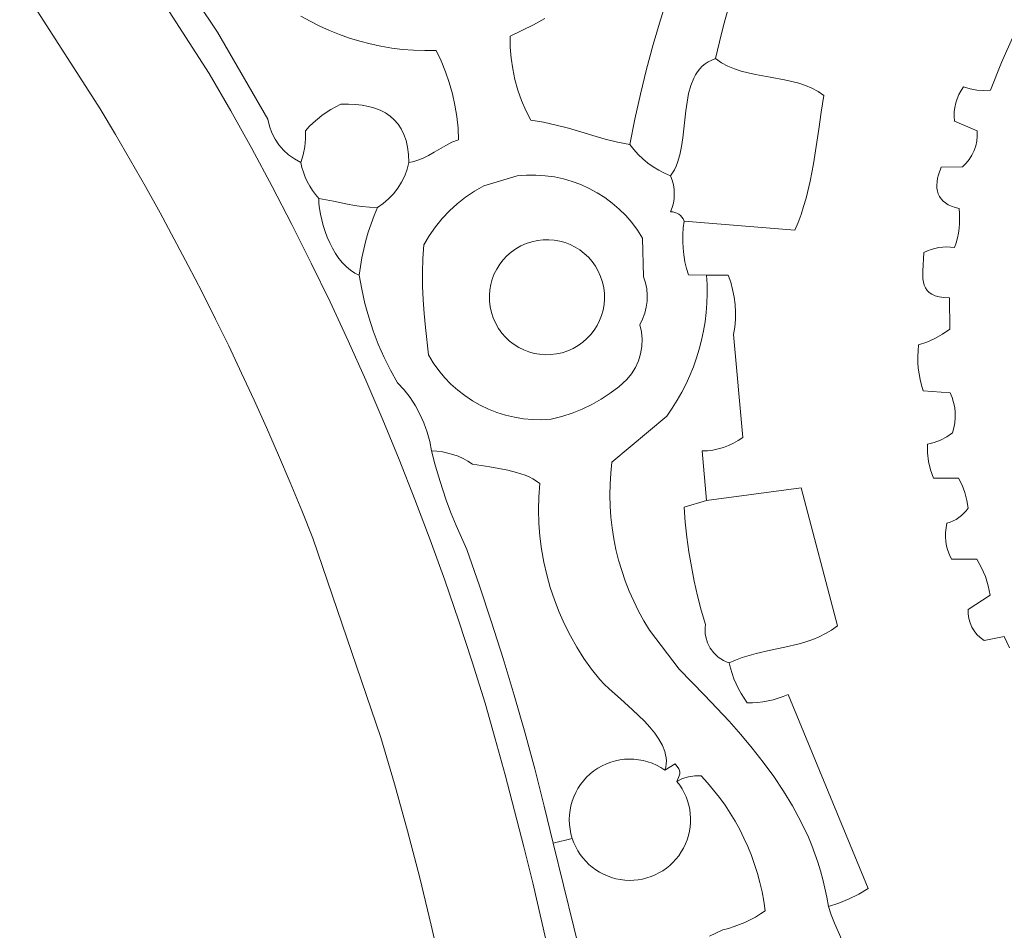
# Model space of a CAD drawing. Header units: inches. Extents: x 37.5 to 70.3, y 17.4 to 61.6.
# Tile 6 of 12: x 40.6 to 47.7, y 39.5 to 46.1. Entities that reach past the tile are written whole.
import ezdxf

# ---------------------------------------------------------------- set-up
doc = ezdxf.new("R2010")
doc.units = ezdxf.units.IN
doc.header["$MEASUREMENT"] = 0
doc.layers.add('10_CLOSED_AREAS', color=7, linetype='CONTINUOUS', lineweight=18)
doc.layers.add('20_EXACT_CIRCLES', color=7, linetype='CONTINUOUS', lineweight=18)

msp = doc.modelspace()

# ---------------------------------------------------------------- linework, layer by layer
at = {"layer": '10_CLOSED_AREAS'}
for points in [[(44.7092, 39.23), (44.4859, 40.1367), (44.4213, 40.405), (44.3528, 40.6724), (44.2807, 40.9387), (44.2048, 41.2039), (44.1251, 41.4681), (44.0418, 41.7312), (43.9548, 41.993), (43.864, 42.2537), (43.8241, 42.3394), (43.7865, 42.426), (43.7511, 42.5135), (43.718, 42.602), (43.6872, 42.6912), (43.6587, 42.7812), (43.6325, 42.872), (43.6087, 42.9634), (43.5959, 43.0324), (43.5777, 43.0998), (43.5543, 43.1654), (43.5258, 43.2287), (43.4925, 43.2897), (43.4543, 43.3479), (43.4115, 43.4031), (43.3643, 43.4549), (43.3135, 43.5454), (43.2673, 43.638), (43.2256, 43.7327), (43.1887, 43.8293), (43.1564, 43.9275), (43.129, 44.0273), (43.1065, 44.1284), (43.0888, 44.2306), (43.056, 44.2457), (43.0249, 44.2659), (42.9954, 44.2906), (42.9677, 44.3192), (42.9419, 44.3514), (42.9179, 44.3864), (42.8959, 44.4238), (42.8759, 44.4632), (42.858, 44.5039), (42.8423, 44.5454), (42.8287, 44.5872), (42.8175, 44.6289), (42.8085, 44.6698), (42.802, 44.7095), (42.7979, 44.7474), (42.7964, 44.7829), (42.7727, 44.8113), (42.7511, 44.841), (42.7315, 44.872), (42.714, 44.9042), (42.6987, 44.9375), (42.6857, 44.9718), (42.6749, 45.007), (42.6664, 45.0429), (42.6211, 45.0674), (42.5797, 45.097), (42.5424, 45.1311), (42.5097, 45.1694), (42.4817, 45.2113), (42.459, 45.2565), (42.4418, 45.3044), (42.4305, 45.3546), (42.066, 45.9811), (41.4817, 46.8573)], [(41.4817, 46.8573), (42.066, 45.9811), (42.4305, 45.3546), (42.4418, 45.3044), (42.459, 45.2565), (42.4817, 45.2113), (42.5097, 45.1694), (42.5424, 45.1311), (42.5797, 45.097), (42.6211, 45.0674), (42.6664, 45.0429), (42.6838, 45.0982), (42.6955, 45.1548), (42.7012, 45.2123), (42.701, 45.2703), (42.7279, 45.3002), (42.7564, 45.3284), (42.7864, 45.355), (42.8177, 45.3799), (42.8504, 45.403), (42.8843, 45.4242), (42.9194, 45.4437), (42.9556, 45.4611), (43.0096, 45.4619), (43.0611, 45.4597), (43.1099, 45.4544), (43.156, 45.4457), (43.1993, 45.4337), (43.2395, 45.4182), (43.2766, 45.3991), (43.3103, 45.3762), (43.3407, 45.3494), (43.3675, 45.3186), (43.3906, 45.2837), (43.4099, 45.2445), (43.4253, 45.201), (43.4365, 45.1529), (43.4435, 45.1003), (43.4462, 45.0429), (43.4722, 45.0478), (43.4969, 45.0543), (43.5432, 45.0714), (43.5864, 45.0927), (43.628, 45.1166), (43.7112, 45.1656), (43.7556, 45.1876), (43.8036, 45.2057), (43.7997, 45.2896), (43.7911, 45.3729), (43.7776, 45.4554), (43.7595, 45.537), (43.7368, 45.6174), (43.7094, 45.6964), (43.6775, 45.7739), (43.6412, 45.8496), (43.5603, 45.8486), (43.4801, 45.8512), (43.4007, 45.8573), (43.3221, 45.8669), (43.2445, 45.8798), (43.168, 45.8961), (43.0925, 45.9156), (43.0183, 45.9382), (42.9453, 45.964), (42.8738, 45.9928), (42.8037, 46.0245), (42.7351, 46.0592), (42.6682, 46.0967)], [(44.4581, 39.3292), (44.3992, 39.5906), (44.3378, 39.8515), (44.274, 40.1118), (44.2078, 40.3714), (44.1392, 40.6305), (44.0682, 40.8889), (43.9948, 41.1467), (43.9024, 41.4432), (43.8057, 41.7381), (43.7046, 42.0316), (43.5993, 42.3234), (43.4896, 42.6135), (43.3757, 42.902), (43.2575, 43.1887), (43.1351, 43.4736), (43.0085, 43.7566), (42.8778, 44.0378), (42.7428, 44.317), (42.6037, 44.5943), (42.4605, 44.8695), (42.3132, 45.1427), (42.1619, 45.4137), (42.0064, 45.6825), (41.4779, 46.5056)], [(41.4779, 46.5056), (42.0064, 45.6825), (42.1619, 45.4137), (42.3132, 45.1427), (42.4605, 44.8695), (42.6037, 44.5943), (42.7428, 44.317), (42.8778, 44.0378), (43.0085, 43.7566), (43.1351, 43.4736), (43.2575, 43.1887), (43.3757, 42.902), (43.4896, 42.6135), (43.5993, 42.3234), (43.7046, 42.0316), (43.8057, 41.7381), (43.9024, 41.4432), (43.9948, 41.1467), (44.0682, 40.8889), (44.1392, 40.6305), (44.2078, 40.3714), (44.274, 40.1118), (44.3378, 39.8515), (44.3992, 39.5906), (44.4581, 39.3292)], [(40.6419, 46.3321), (41.2209, 45.4293), (41.3318, 45.2438), (41.4408, 45.0571), (41.5478, 44.8693), (41.6528, 44.6805), (41.7558, 44.4905), (41.8567, 44.2995), (41.9557, 44.1075), (42.0526, 43.9144), (42.1475, 43.7204), (42.2403, 43.5253), (42.3311, 43.3293), (42.4198, 43.1323), (42.5065, 42.9343), (42.5911, 42.7354), (42.6736, 42.5357), (42.754, 42.335), (43.2428, 40.9001), (43.343, 40.5644), (43.4369, 40.227), (43.5245, 39.8879), (43.6057, 39.5472), (43.6557, 39.3288)], [(44.4247, 46.0784), (44.3427, 46.0343), (44.2596, 45.9923), (44.1753, 45.9526), (44.1763, 45.8734), (44.1824, 45.7947), (44.1936, 45.7167), (44.2098, 45.6396), (44.2309, 45.5638), (44.257, 45.4894), (44.2878, 45.4167), (44.3235, 45.3459), (44.4159, 45.3319), (44.5065, 45.3121), (44.5956, 45.2884), (44.6838, 45.2625), (44.7716, 45.2362), (44.8596, 45.2113), (44.9483, 45.1896), (45.0383, 45.1728), (45.0741, 45.3541), (45.114, 45.5345), (45.158, 45.7139), (45.2061, 45.8921), (45.2583, 46.0693), (45.3146, 46.2452)], [(45.3146, 46.2452), (45.2583, 46.0693), (45.2061, 45.8921), (45.158, 45.7139), (45.114, 45.5345), (45.0741, 45.3541), (45.0383, 45.1728), (45.067, 45.1354), (45.0982, 45.1003), (45.1319, 45.0677), (45.1677, 45.0376), (45.2057, 45.0102), (45.2456, 44.9856), (45.2873, 44.964), (45.3307, 44.9454), (45.3459, 44.9669), (45.3592, 44.9901), (45.371, 45.0148), (45.3812, 45.0409), (45.3978, 45.0968), (45.4102, 45.1567), (45.4195, 45.2194), (45.427, 45.284), (45.4409, 45.4142), (45.4498, 45.4777), (45.4614, 45.5386), (45.477, 45.5959), (45.4978, 45.6485), (45.5104, 45.6727), (45.5248, 45.6954), (45.5411, 45.7163), (45.5594, 45.7353), (45.5798, 45.7523), (45.6026, 45.7673), (45.6278, 45.7799), (45.6556, 45.7902), (45.6831, 45.9104), (45.713, 46.0298), (45.7454, 46.1486)], [(45.7454, 46.1486), (45.713, 46.0298), (45.6831, 45.9104), (45.6556, 45.7902), (45.6981, 45.761), (45.7432, 45.7368), (45.7906, 45.7169), (45.8398, 45.7006), (45.8905, 45.6872), (45.9423, 45.6759), (46.0476, 45.6569), (46.1527, 45.6379), (46.2041, 45.6266), (46.2544, 45.6132), (46.303, 45.5969), (46.3496, 45.577), (46.3939, 45.5528), (46.4354, 45.5236), (46.4163, 45.405), (46.3985, 45.2824), (46.3803, 45.1573), (46.3601, 45.0315), (46.3363, 44.9068), (46.3071, 44.7847), (46.29, 44.7252), (46.271, 44.6671), (46.2499, 44.6104), (46.2264, 44.5555), (45.4282, 44.6205), (45.422, 44.5716), (45.4188, 44.5225), (45.4185, 44.4734), (45.4211, 44.4244), (45.4267, 44.3756), (45.4351, 44.3272), (45.4464, 44.2794), (45.4607, 44.2321), (45.5906, 44.2306), (45.7466, 44.2306), (45.7644, 44.1788), (45.7785, 44.1262), (45.7889, 44.0728), (45.7957, 44.0188), (45.7988, 43.9646), (45.7981, 43.9102), (45.7937, 43.8558), (45.7856, 43.8017), (45.8506, 43.0609), (45.818, 43.0388), (45.7839, 43.0194), (45.7486, 43.0028), (45.7121, 42.989), (45.6746, 42.9781), (45.6363, 42.9702), (45.5975, 42.9653), (45.5581, 42.9634), (45.5906, 42.606), (46.2729, 42.6986), (46.5329, 41.7029), (46.4917, 41.6732), (46.4482, 41.6474), (46.4027, 41.6252), (46.3555, 41.6061), (46.3067, 41.5894), (46.2568, 41.5749), (46.1545, 41.5501), (46.0507, 41.5277), (45.9477, 41.5038), (45.8972, 41.4902), (45.8478, 41.4747), (45.7996, 41.4569), (45.7531, 41.4364), (45.7626, 41.3977), (45.7742, 41.3597), (45.7877, 41.3223), (45.8031, 41.2858), (45.8203, 41.25), (45.8394, 41.2153), (45.8603, 41.1815), (45.883, 41.1487), (45.9211, 41.1492), (45.9591, 41.1518), (45.9967, 41.1564), (46.0341, 41.1629), (46.071, 41.1715), (46.1075, 41.182), (46.1434, 41.1945), (46.1787, 41.2089), (46.7555, 39.8118), (46.6875, 39.7711), (46.6167, 39.7358), (46.5434, 39.706), (46.4679, 39.6818), (46.4884, 39.6213), (46.5127, 39.5611), (46.5648, 39.4407)], [(42.6682, 46.0967), (42.7351, 46.0592), (42.8037, 46.0245), (42.8738, 45.9928), (42.9453, 45.964), (43.0183, 45.9382), (43.0925, 45.9156), (43.168, 45.8961), (43.2445, 45.8798), (43.3221, 45.8669), (43.4007, 45.8573), (43.4801, 45.8512), (43.5603, 45.8486), (43.6412, 45.8496), (43.6775, 45.7739), (43.7094, 45.6964), (43.7368, 45.6174), (43.7595, 45.537), (43.7776, 45.4554), (43.7911, 45.3729), (43.7997, 45.2896), (43.8036, 45.2057), (43.7556, 45.1876), (43.7112, 45.1656), (43.628, 45.1166), (43.5864, 45.0927), (43.5432, 45.0714), (43.4969, 45.0543), (43.4722, 45.0478), (43.4462, 45.0429), (43.4333, 44.9931), (43.4156, 44.9452), (43.3931, 44.8997), (43.3662, 44.8568), (43.3351, 44.8168), (43.3, 44.7802), (43.2612, 44.7471), (43.2188, 44.718), (43.1949, 44.6593), (43.1731, 44.5999), (43.1536, 44.5398), (43.1362, 44.479), (43.121, 44.4176), (43.108, 44.3557), (43.0973, 44.2934), (43.0888, 44.2306), (43.1065, 44.1284), (43.129, 44.0273), (43.1564, 43.9275), (43.1887, 43.8293), (43.2256, 43.7327), (43.2673, 43.638), (43.3135, 43.5454), (43.3643, 43.4549), (43.4115, 43.4031), (43.4543, 43.3479), (43.4925, 43.2897), (43.5258, 43.2287), (43.5543, 43.1654), (43.5777, 43.0998), (43.5959, 43.0324), (43.6087, 42.9634), (43.6482, 42.9615), (43.6872, 42.9566), (43.7257, 42.9489), (43.7635, 42.9383), (43.8004, 42.925), (43.8363, 42.909), (43.8709, 42.8903), (43.9042, 42.869), (44.0281, 42.8486), (44.0933, 42.8378), (44.1585, 42.8249), (44.2222, 42.8089), (44.2828, 42.7884), (44.3115, 42.7761), (44.3388, 42.7622), (44.3645, 42.7466), (44.3884, 42.7292), (44.3817, 42.6337), (44.3797, 42.5383), (44.3824, 42.4433), (44.3898, 42.3489), (44.4017, 42.2551), (44.4182, 42.1622), (44.4391, 42.0704), (44.4645, 41.9797), (44.4943, 41.8903), (44.5284, 41.8024), (44.5669, 41.7163), (44.6095, 41.6319), (44.6563, 41.5496), (44.7073, 41.4694), (44.7624, 41.3916), (44.8215, 41.3162), (44.8523, 41.2844), (44.8879, 41.2506), (44.9693, 41.178), (45.0569, 41.0996), (45.1004, 41.0586), (45.1423, 41.0166), (45.1815, 40.9737), (45.2169, 40.9303), (45.2475, 40.8863), (45.2721, 40.8419), (45.2898, 40.7973), (45.2957, 40.775), (45.2994, 40.7528), (45.3009, 40.7305), (45.2999, 40.7083), (45.2964, 40.6861), (45.2902, 40.6641), (45.3632, 40.7103), (45.3898, 40.6742), (45.3963, 40.6613), (45.3989, 40.6496), (45.3979, 40.6375), (45.3937, 40.6234), (45.3774, 40.5827), (45.4179, 40.6027), (45.4608, 40.6164), (45.5052, 40.6236), (45.5504, 40.6241), (45.597, 40.5733), (45.6415, 40.5208), (45.6837, 40.4668), (45.7236, 40.4112), (45.7613, 40.3541), (45.7966, 40.2957), (45.8295, 40.2359), (45.86, 40.1749), (45.8881, 40.1128), (45.9136, 40.0495), (45.9367, 39.9853), (45.9572, 39.9201), (45.9751, 39.854), (45.9904, 39.7871), (46.0031, 39.7196), (46.013, 39.6513), (45.978, 39.6276), (45.942, 39.6057), (45.905, 39.5855), (45.8671, 39.5672), (45.8283, 39.5508), (45.7888, 39.5363), (45.7485, 39.5237), (45.7076, 39.513), (45.6128, 39.4683)], [(46.5648, 39.4407), (46.5127, 39.5611), (46.4884, 39.6213), (46.4679, 39.6818), (46.4569, 39.748), (46.4437, 39.8129), (46.4285, 39.8768), (46.4113, 39.9395), (46.3922, 40.0012), (46.3712, 40.0618), (46.3485, 40.1214), (46.324, 40.1801), (46.2701, 40.2946), (46.2102, 40.4057), (46.1447, 40.5137), (46.0741, 40.6188), (45.9991, 40.7214), (45.9201, 40.8216), (45.8377, 40.9198), (45.7524, 41.0163), (45.6647, 41.1114), (45.5752, 41.2053), (45.3929, 41.3907), (45.1803, 41.6725), (45.1388, 41.7407), (45.1005, 41.8104), (45.0653, 41.8815), (45.0333, 41.9538), (45.0046, 42.0274), (44.9791, 42.102), (44.9569, 42.1777), (44.9379, 42.2541), (44.9223, 42.3313), (44.9101, 42.4092), (44.9012, 42.4876), (44.8957, 42.5664), (44.8937, 42.6455), (44.8951, 42.7248), (44.8999, 42.8041), (44.9083, 42.8835), (45.3049, 43.2155), (45.3434, 43.2713), (45.3794, 43.3286), (45.4127, 43.3872), (45.4433, 43.4471), (45.4711, 43.5082), (45.4962, 43.5704), (45.5186, 43.6335), (45.5381, 43.6976), (45.5549, 43.7624), (45.5687, 43.828), (45.5797, 43.8941), (45.5878, 43.9607), (45.593, 44.0278), (45.5952, 44.0952), (45.5944, 44.1628), (45.5906, 44.2306), (45.4607, 44.2321), (45.4464, 44.2794), (45.4351, 44.3272), (45.4267, 44.3756), (45.4211, 44.4244), (45.4185, 44.4734), (45.4188, 44.5225), (45.422, 44.5716), (45.4282, 44.6205), (45.4219, 44.6354), (45.4134, 44.6487), (45.4029, 44.6602), (45.3907, 44.6699), (45.3771, 44.6774), (45.3624, 44.6826), (45.3468, 44.6854), (45.3307, 44.6855), (45.3427, 44.717), (45.3513, 44.7494), (45.3564, 44.7823), (45.3581, 44.8154), (45.3564, 44.8486), (45.3513, 44.8815), (45.3427, 44.9139), (45.3307, 44.9454), (45.2873, 44.964), (45.2456, 44.9856), (45.2057, 45.0102), (45.1677, 45.0376), (45.1319, 45.0677), (45.0982, 45.1003), (45.067, 45.1354), (45.0383, 45.1728), (44.9483, 45.1896), (44.8596, 45.2113), (44.7716, 45.2362), (44.6838, 45.2625), (44.5956, 45.2884), (44.5065, 45.3121), (44.4159, 45.3319), (44.3235, 45.3459), (44.2878, 45.4167), (44.257, 45.4894), (44.2309, 45.5638), (44.2098, 45.6396), (44.1936, 45.7167), (44.1824, 45.7947), (44.1763, 45.8734), (44.1753, 45.9526), (44.2596, 45.9923), (44.3427, 46.0343), (44.4247, 46.0784)], [(47.803, 45.9613), (47.7165, 45.7635), (47.6368, 45.5627), (47.5874, 45.5601), (47.5382, 45.5635), (47.4898, 45.5728), (47.4426, 45.5878), (47.424, 45.5606), (47.4083, 45.5318), (47.3955, 45.5018), (47.3858, 45.4707), (47.379, 45.4389), (47.3754, 45.4065), (47.3749, 45.3737), (47.3776, 45.3408), (47.5401, 45.2692), (47.5407, 45.2326), (47.5371, 45.1966), (47.5294, 45.1614), (47.5178, 45.1275), (47.5024, 45.095), (47.4834, 45.0645), (47.4608, 45.0362), (47.4348, 45.0104), (47.2802, 45.009), (47.2612, 44.9542), (47.255, 44.9283), (47.251, 44.9035), (47.2495, 44.8798), (47.2503, 44.8573), (47.2537, 44.8361), (47.2597, 44.8161), (47.2683, 44.7975), (47.2797, 44.7803), (47.2939, 44.7646), (47.311, 44.7504), (47.3311, 44.7378), (47.3543, 44.7268), (47.3806, 44.7175), (47.4101, 44.7099), (47.4129, 44.6745), (47.4138, 44.639), (47.4126, 44.6036), (47.4095, 44.5683), (47.4045, 44.5333), (47.3974, 44.4986), (47.3885, 44.4642), (47.3776, 44.4304), (47.349, 44.433), (47.3203, 44.4336), (47.2918, 44.432), (47.2635, 44.4284), (47.2355, 44.4226), (47.208, 44.4148), (47.1811, 44.4049), (47.1549, 44.3931), (47.148, 44.26), (47.1495, 44.2047), (47.1529, 44.1802), (47.1588, 44.1579), (47.1674, 44.1379), (47.1792, 44.1202), (47.1946, 44.1049), (47.2141, 44.0922), (47.238, 44.0821), (47.2668, 44.0746), (47.3009, 44.07), (47.3407, 44.0681), (47.343, 43.8407), (47.2911, 43.8043), (47.2359, 43.7732), (47.178, 43.7477), (47.1177, 43.728), (47.1138, 43.6861), (47.1122, 43.6441), (47.1128, 43.6022), (47.1158, 43.5604), (47.121, 43.5188), (47.1285, 43.4776), (47.1382, 43.4367), (47.1502, 43.3964), (47.3451, 43.3833), (47.3596, 43.3487), (47.3706, 43.3131), (47.378, 43.2768), (47.3819, 43.24), (47.3823, 43.203), (47.3791, 43.1661), (47.3723, 43.1295), (47.362, 43.0934), (47.3209, 43.0655), (47.277, 43.0426), (47.2308, 43.0249), (47.1827, 43.0127), (47.183, 42.9502), (47.1901, 42.8882), (47.204, 42.8275), (47.2246, 42.7685), (47.4066, 42.7685), (47.4319, 42.7169), (47.4519, 42.6632), (47.4663, 42.6077), (47.4751, 42.551), (47.4606, 42.5319), (47.4445, 42.5143), (47.427, 42.4983), (47.4082, 42.4838), (47.3883, 42.471), (47.3673, 42.46), (47.3453, 42.4508), (47.3224, 42.4436), (47.3157, 42.4105), (47.3122, 42.3772), (47.3117, 42.3438), (47.3143, 42.3106), (47.32, 42.2777), (47.3286, 42.2455), (47.3403, 42.2141), (47.355, 42.1837), (47.537, 42.1837), (47.5714, 42.1228), (47.5992, 42.0588), (47.6201, 41.9923), (47.634, 41.9237), (47.4751, 41.8226), (47.4752, 41.7891), (47.4798, 41.7564), (47.4886, 41.7249), (47.5015, 41.6949), (47.5182, 41.667), (47.5386, 41.6414), (47.5624, 41.6185), (47.5894, 41.5988), (47.735, 41.6274), (47.7732, 41.5461)], [(47.7732, 41.5461), (47.735, 41.6274), (47.5894, 41.5988), (47.5624, 41.6185), (47.5386, 41.6414), (47.5182, 41.667), (47.5015, 41.6949), (47.4886, 41.7249), (47.4798, 41.7564), (47.4752, 41.7891), (47.4751, 41.8226), (47.634, 41.9237), (47.6201, 41.9923), (47.5992, 42.0588), (47.5714, 42.1228), (47.537, 42.1837), (47.355, 42.1837), (47.3403, 42.2141), (47.3286, 42.2455), (47.32, 42.2777), (47.3143, 42.3106), (47.3117, 42.3438), (47.3122, 42.3772), (47.3157, 42.4105), (47.3224, 42.4436), (47.3453, 42.4508), (47.3673, 42.46), (47.3883, 42.471), (47.4082, 42.4838), (47.427, 42.4983), (47.4445, 42.5143), (47.4606, 42.5319), (47.4751, 42.551), (47.4663, 42.6077), (47.4519, 42.6632), (47.4319, 42.7169), (47.4066, 42.7685), (47.2246, 42.7685), (47.204, 42.8275), (47.1901, 42.8882), (47.183, 42.9502), (47.1827, 43.0127), (47.2308, 43.0249), (47.277, 43.0426), (47.3209, 43.0655), (47.362, 43.0934), (47.3723, 43.1295), (47.3791, 43.1661), (47.3823, 43.203), (47.3819, 43.24), (47.378, 43.2768), (47.3706, 43.3131), (47.3596, 43.3487), (47.3451, 43.3833), (47.1502, 43.3964), (47.1382, 43.4367), (47.1285, 43.4776), (47.121, 43.5188), (47.1158, 43.5604), (47.1128, 43.6022), (47.1122, 43.6441), (47.1138, 43.6861), (47.1177, 43.728), (47.178, 43.7477), (47.2359, 43.7732), (47.2911, 43.8043), (47.343, 43.8407), (47.3407, 44.0681), (47.3009, 44.07), (47.2668, 44.0746), (47.238, 44.0821), (47.2141, 44.0922), (47.1946, 44.1049), (47.1792, 44.1202), (47.1674, 44.1379), (47.1588, 44.1579), (47.1529, 44.1802), (47.1495, 44.2047), (47.148, 44.26), (47.1549, 44.3931), (47.1811, 44.4049), (47.208, 44.4148), (47.2355, 44.4226), (47.2635, 44.4284), (47.2918, 44.432), (47.3203, 44.4336), (47.349, 44.433), (47.3776, 44.4304), (47.3885, 44.4642), (47.3974, 44.4986), (47.4045, 44.5333), (47.4095, 44.5683), (47.4126, 44.6036), (47.4138, 44.639), (47.4129, 44.6745), (47.4101, 44.7099), (47.3806, 44.7175), (47.3543, 44.7268), (47.3311, 44.7378), (47.311, 44.7504), (47.2939, 44.7646), (47.2797, 44.7803), (47.2683, 44.7975), (47.2597, 44.8161), (47.2537, 44.8361), (47.2503, 44.8573), (47.2495, 44.8798), (47.251, 44.9035), (47.255, 44.9283), (47.2612, 44.9542), (47.2802, 45.009), (47.4348, 45.0104), (47.4608, 45.0362), (47.4834, 45.0645), (47.5024, 45.095), (47.5178, 45.1275), (47.5294, 45.1614), (47.5371, 45.1966), (47.5407, 45.2326), (47.5401, 45.2692), (47.3776, 45.3408), (47.3749, 45.3737), (47.3754, 45.4065), (47.379, 45.4389), (47.3858, 45.4707), (47.3955, 45.5018), (47.4083, 45.5318), (47.424, 45.5606), (47.4426, 45.5878), (47.4898, 45.5728), (47.5382, 45.5635), (47.5874, 45.5601), (47.6368, 45.5627), (47.7165, 45.7635), (47.803, 45.9613)], [(45.6128, 39.4683), (45.7076, 39.513), (45.7485, 39.5237), (45.7888, 39.5363), (45.8283, 39.5508), (45.8671, 39.5672), (45.905, 39.5855), (45.942, 39.6057), (45.978, 39.6276), (46.013, 39.6513), (46.0031, 39.7196), (45.9904, 39.7871), (45.9751, 39.854), (45.9572, 39.9201), (45.9367, 39.9853), (45.9136, 40.0495), (45.8881, 40.1128), (45.86, 40.1749), (45.8295, 40.2359), (45.7966, 40.2957), (45.7613, 40.3541), (45.7236, 40.4112), (45.6837, 40.4668), (45.6415, 40.5208), (45.597, 40.5733), (45.5504, 40.6241), (45.5052, 40.6236), (45.4608, 40.6164), (45.4179, 40.6027), (45.3774, 40.5827), (45.3971, 40.5566), (45.4146, 40.5294), (45.4299, 40.5012), (45.4431, 40.4721), (45.454, 40.4423), (45.4627, 40.4119), (45.4692, 40.381), (45.4734, 40.3498), (45.4753, 40.3183), (45.475, 40.2868), (45.4724, 40.2552), (45.4676, 40.2239), (45.4604, 40.1928), (45.4508, 40.1621), (45.439, 40.132), (45.4248, 40.1026), (45.4084, 40.0743), (45.3902, 40.0475), (45.3702, 40.0224), (45.3485, 39.999), (45.3254, 39.9773), (45.3008, 39.9574), (45.2748, 39.9394), (45.2477, 39.9233), (45.2195, 39.9092), (45.1904, 39.8972), (45.1603, 39.8873), (45.1295, 39.8796), (45.0981, 39.8741), (45.0662, 39.8709), (45.0338, 39.87), (45.0011, 39.8716), (44.9687, 39.8756), (44.937, 39.882), (44.906, 39.8906), (44.876, 39.9014), (44.847, 39.9143), (44.8191, 39.9292), (44.7924, 39.946), (44.767, 39.9647), (44.743, 39.9852), (44.7206, 40.0073), (44.6997, 40.0311), (44.6806, 40.0565), (44.6633, 40.0833), (44.6479, 40.1114), (44.6345, 40.1409), (44.6232, 40.1716), (44.4859, 40.1367), (44.7092, 39.23)]]:
    msp.add_lwpolyline(points, dxfattribs=at)
for points in [[(45.3307, 44.6855), (45.3468, 44.6854), (45.3624, 44.6826), (45.3771, 44.6774), (45.3907, 44.6699), (45.4029, 44.6602), (45.4134, 44.6487), (45.4219, 44.6354), (45.4282, 44.6205), (46.2264, 44.5555), (46.2499, 44.6104), (46.271, 44.6671), (46.29, 44.7252), (46.3071, 44.7847), (46.3363, 44.9068), (46.3601, 45.0315), (46.3803, 45.1573), (46.3985, 45.2824), (46.4163, 45.405), (46.4354, 45.5236), (46.3939, 45.5528), (46.3496, 45.577), (46.303, 45.5969), (46.2544, 45.6132), (46.2041, 45.6266), (46.1527, 45.6379), (46.0476, 45.6569), (45.9423, 45.6759), (45.8905, 45.6872), (45.8398, 45.7006), (45.7906, 45.7169), (45.7432, 45.7368), (45.6981, 45.761), (45.6556, 45.7902), (45.6278, 45.7799), (45.6026, 45.7673), (45.5798, 45.7523), (45.5594, 45.7353), (45.5411, 45.7163), (45.5248, 45.6954), (45.5104, 45.6727), (45.4978, 45.6485), (45.477, 45.5959), (45.4614, 45.5386), (45.4498, 45.4777), (45.4409, 45.4142), (45.427, 45.284), (45.4195, 45.2194), (45.4102, 45.1567), (45.3978, 45.0968), (45.3812, 45.0409), (45.371, 45.0148), (45.3592, 44.9901), (45.3459, 44.9669), (45.3307, 44.9454), (45.3427, 44.9139), (45.3513, 44.8815), (45.3564, 44.8486), (45.3581, 44.8154), (45.3564, 44.7823), (45.3513, 44.7494), (45.3427, 44.717)], [(42.701, 45.2703), (42.7012, 45.2123), (42.6955, 45.1548), (42.6838, 45.0982), (42.6664, 45.0429), (42.6749, 45.007), (42.6857, 44.9718), (42.6987, 44.9375), (42.714, 44.9042), (42.7315, 44.872), (42.7511, 44.841), (42.7727, 44.8113), (42.7964, 44.7829), (42.9029, 44.7628), (43.0041, 44.7416), (43.0549, 44.7323), (43.107, 44.7248), (43.1614, 44.7198), (43.2188, 44.718), (43.2612, 44.7471), (43.3, 44.7802), (43.3351, 44.8168), (43.3662, 44.8568), (43.3931, 44.8997), (43.4156, 44.9452), (43.4333, 44.9931), (43.4462, 45.0429), (43.4435, 45.1003), (43.4365, 45.1529), (43.4253, 45.201), (43.4099, 45.2445), (43.3906, 45.2837), (43.3675, 45.3186), (43.3407, 45.3494), (43.3103, 45.3762), (43.2766, 45.3991), (43.2395, 45.4182), (43.1993, 45.4337), (43.156, 45.4457), (43.1099, 45.4544), (43.0611, 45.4597), (43.0096, 45.4619), (42.9556, 45.4611), (42.9194, 45.4437), (42.8843, 45.4242), (42.8504, 45.403), (42.8177, 45.3799), (42.7864, 45.355), (42.7564, 45.3284), (42.7279, 45.3002)], [(43.9864, 44.8731), (44.226, 44.9454), (44.294, 44.9509), (44.3615, 44.9513), (44.4284, 44.9469), (44.4943, 44.9377), (44.5591, 44.9239), (44.6226, 44.9055), (44.6844, 44.8827), (44.7444, 44.8556), (44.8023, 44.8243), (44.8578, 44.7889), (44.9109, 44.7496), (44.9612, 44.7064), (45.0084, 44.6596), (45.0525, 44.609), (45.093, 44.555), (45.1299, 44.4976), (45.1367, 44.2185), (45.1504, 44.1755), (45.1592, 44.1315), (45.163, 44.0872), (45.162, 44.0428), (45.156, 43.9988), (45.1453, 43.9556), (45.1298, 43.9136), (45.1095, 43.8732), (45.121, 43.8208), (45.1256, 43.768), (45.1235, 43.7155), (45.1147, 43.6638), (45.0996, 43.6137), (45.0781, 43.5657), (45.0505, 43.5205), (45.0169, 43.4787), (44.9582, 43.4268), (44.8963, 43.3793), (44.8315, 43.3362), (44.7639, 43.2978), (44.6938, 43.2641), (44.6215, 43.2352), (44.5472, 43.2114), (44.4712, 43.1927), (44.4038, 43.1889), (44.337, 43.1901), (44.2709, 43.1961), (44.2059, 43.2068), (44.1421, 43.222), (44.0798, 43.2417), (44.0191, 43.2656), (43.9604, 43.2938), (43.9038, 43.326), (43.8496, 43.3622), (43.7979, 43.4023), (43.7491, 43.446), (43.7033, 43.4934), (43.6608, 43.5443), (43.6217, 43.5985), (43.5864, 43.656), (43.5653, 43.8543), (43.5563, 43.9534), (43.5492, 44.0526), (43.5448, 44.1517), (43.5436, 44.2506), (43.5464, 44.3493), (43.5539, 44.4478), (43.5929, 44.5146), (43.6367, 44.578), (43.685, 44.6377), (43.7376, 44.6936), (43.7943, 44.7452), (43.8548, 44.7925), (43.9189, 44.8352)], [(43.0888, 44.2306), (43.0973, 44.2934), (43.108, 44.3557), (43.121, 44.4176), (43.1362, 44.479), (43.1536, 44.5398), (43.1731, 44.5999), (43.1949, 44.6593), (43.2188, 44.718), (43.1614, 44.7198), (43.107, 44.7248), (43.0549, 44.7323), (43.0041, 44.7416), (42.9029, 44.7628), (42.7964, 44.7829), (42.7979, 44.7474), (42.802, 44.7095), (42.8085, 44.6698), (42.8175, 44.6289), (42.8287, 44.5872), (42.8423, 44.5454), (42.858, 44.5039), (42.8759, 44.4632), (42.8959, 44.4238), (42.9179, 44.3864), (42.9419, 44.3514), (42.9677, 44.3192), (42.9954, 44.2906), (43.0249, 44.2659), (43.056, 44.2457)], [(45.5906, 44.2306), (45.5944, 44.1628), (45.5952, 44.0952), (45.593, 44.0278), (45.5878, 43.9607), (45.5797, 43.8941), (45.5687, 43.828), (45.5549, 43.7624), (45.5381, 43.6976), (45.5186, 43.6335), (45.4962, 43.5704), (45.4711, 43.5082), (45.4433, 43.4471), (45.4127, 43.3872), (45.3794, 43.3286), (45.3434, 43.2713), (45.3049, 43.2155), (44.9083, 42.8835), (44.8999, 42.8041), (44.8951, 42.7248), (44.8937, 42.6455), (44.8957, 42.5664), (44.9012, 42.4876), (44.9101, 42.4092), (44.9223, 42.3313), (44.9379, 42.2541), (44.9569, 42.1777), (44.9791, 42.102), (45.0046, 42.0274), (45.0333, 41.9538), (45.0653, 41.8815), (45.1005, 41.8104), (45.1388, 41.7407), (45.1803, 41.6725), (45.3929, 41.3907), (45.5752, 41.2053), (45.6647, 41.1114), (45.7524, 41.0163), (45.8377, 40.9198), (45.9201, 40.8216), (45.9991, 40.7214), (46.0741, 40.6188), (46.1447, 40.5137), (46.2102, 40.4057), (46.2701, 40.2946), (46.324, 40.1801), (46.3485, 40.1214), (46.3712, 40.0618), (46.3922, 40.0012), (46.4113, 39.9395), (46.4285, 39.8768), (46.4437, 39.8129), (46.4569, 39.748), (46.4679, 39.6818), (46.5434, 39.706), (46.6167, 39.7358), (46.6875, 39.7711), (46.7555, 39.8118), (46.1787, 41.2089), (46.1434, 41.1945), (46.1075, 41.182), (46.071, 41.1715), (46.0341, 41.1629), (45.9967, 41.1564), (45.9591, 41.1518), (45.9211, 41.1492), (45.883, 41.1487), (45.8603, 41.1815), (45.8394, 41.2153), (45.8203, 41.25), (45.8031, 41.2858), (45.7877, 41.3223), (45.7742, 41.3597), (45.7626, 41.3977), (45.7531, 41.4364), (45.7318, 41.4445), (45.7117, 41.4543), (45.6927, 41.4658), (45.6749, 41.4787), (45.6434, 41.5087), (45.6175, 41.5434), (45.598, 41.582), (45.5852, 41.6236), (45.5815, 41.6453), (45.5797, 41.6674), (45.5799, 41.6898), (45.5821, 41.7125), (45.5523, 41.816), (45.5255, 41.9203), (45.5017, 42.0253), (45.4809, 42.1309), (45.4632, 42.237), (45.4484, 42.3436), (45.4368, 42.4507), (45.4282, 42.5581), (45.5906, 42.606), (45.5581, 42.9634), (45.5975, 42.9653), (45.6363, 42.9702), (45.6746, 42.9781), (45.7121, 42.989), (45.7486, 43.0028), (45.7839, 43.0194), (45.818, 43.0388), (45.8506, 43.0609), (45.7856, 43.8017), (45.7937, 43.8558), (45.7981, 43.9102), (45.7988, 43.9646), (45.7957, 44.0188), (45.7889, 44.0728), (45.7785, 44.1262), (45.7644, 44.1788), (45.7466, 44.2306)], [(44.6232, 40.1716), (44.6137, 40.2053), (44.607, 40.2393), (44.603, 40.2734), (44.6017, 40.3074), (44.6031, 40.3412), (44.607, 40.3747), (44.6135, 40.4078), (44.6226, 40.4401), (44.634, 40.4717), (44.6479, 40.5024), (44.6642, 40.532), (44.6827, 40.5603), (44.7035, 40.5873), (44.7266, 40.6127), (44.7518, 40.6364), (44.7791, 40.6583), (44.8081, 40.678), (44.8382, 40.6951), (44.8693, 40.7097), (44.9012, 40.7216), (44.9337, 40.731), (44.9668, 40.7378), (45.0002, 40.7421), (45.0337, 40.7437), (45.0673, 40.7428), (45.1008, 40.7393), (45.134, 40.7332), (45.1667, 40.7246), (45.1989, 40.7133), (45.2303, 40.6995), (45.2608, 40.6831), (45.2902, 40.6641), (45.2964, 40.6861), (45.2999, 40.7083), (45.3009, 40.7305), (45.2994, 40.7528), (45.2957, 40.775), (45.2898, 40.7973), (45.2721, 40.8419), (45.2475, 40.8863), (45.2169, 40.9303), (45.1815, 40.9737), (45.1423, 41.0166), (45.1004, 41.0586), (45.0569, 41.0996), (44.9693, 41.178), (44.8879, 41.2506), (44.8523, 41.2844), (44.8215, 41.3162), (44.7624, 41.3916), (44.7073, 41.4694), (44.6563, 41.5496), (44.6095, 41.6319), (44.5669, 41.7163), (44.5284, 41.8024), (44.4943, 41.8903), (44.4645, 41.9797), (44.4391, 42.0704), (44.4182, 42.1622), (44.4017, 42.2551), (44.3898, 42.3489), (44.3824, 42.4433), (44.3797, 42.5383), (44.3817, 42.6337), (44.3884, 42.7292), (44.3645, 42.7466), (44.3388, 42.7622), (44.3115, 42.7761), (44.2828, 42.7884), (44.2222, 42.8089), (44.1585, 42.8249), (44.0933, 42.8378), (44.0281, 42.8486), (43.9042, 42.869), (43.8709, 42.8903), (43.8363, 42.909), (43.8004, 42.925), (43.7635, 42.9383), (43.7257, 42.9489), (43.6872, 42.9566), (43.6482, 42.9615), (43.6087, 42.9634), (43.6325, 42.872), (43.6587, 42.7812), (43.6872, 42.6912), (43.718, 42.602), (43.7511, 42.5135), (43.7865, 42.426), (43.8241, 42.3394), (43.864, 42.2537), (43.9548, 41.993), (44.0418, 41.7312), (44.1251, 41.4681), (44.2048, 41.2039), (44.2807, 40.9387), (44.3528, 40.6724), (44.4213, 40.405), (44.4859, 40.1367)], [(45.5906, 42.606), (45.4282, 42.5581), (45.4368, 42.4507), (45.4484, 42.3436), (45.4632, 42.237), (45.4809, 42.1309), (45.5017, 42.0253), (45.5255, 41.9203), (45.5523, 41.816), (45.5821, 41.7125), (45.5799, 41.6898), (45.5797, 41.6674), (45.5815, 41.6453), (45.5852, 41.6236), (45.598, 41.582), (45.6175, 41.5434), (45.6434, 41.5087), (45.6749, 41.4787), (45.6927, 41.4658), (45.7117, 41.4543), (45.7318, 41.4445), (45.7531, 41.4364), (45.7996, 41.4569), (45.8478, 41.4747), (45.8972, 41.4902), (45.9477, 41.5038), (46.0507, 41.5277), (46.1545, 41.5501), (46.2568, 41.5749), (46.3067, 41.5894), (46.3555, 41.6061), (46.4027, 41.6252), (46.4482, 41.6474), (46.4917, 41.6732), (46.5329, 41.7029), (46.2729, 42.6986)], [(45.3774, 40.5827), (45.3937, 40.6234), (45.3979, 40.6375), (45.3989, 40.6496), (45.3963, 40.6613), (45.3898, 40.6742), (45.3632, 40.7103), (45.2902, 40.6641), (45.2608, 40.6831), (45.2303, 40.6995), (45.1989, 40.7133), (45.1667, 40.7246), (45.134, 40.7332), (45.1008, 40.7393), (45.0673, 40.7428), (45.0337, 40.7437), (45.0002, 40.7421), (44.9668, 40.7378), (44.9337, 40.731), (44.9012, 40.7216), (44.8693, 40.7097), (44.8382, 40.6951), (44.8081, 40.678), (44.7791, 40.6583), (44.7518, 40.6364), (44.7266, 40.6127), (44.7035, 40.5873), (44.6827, 40.5603), (44.6642, 40.532), (44.6479, 40.5024), (44.634, 40.4717), (44.6226, 40.4401), (44.6135, 40.4078), (44.607, 40.3747), (44.6031, 40.3412), (44.6017, 40.3074), (44.603, 40.2734), (44.607, 40.2393), (44.6137, 40.2053), (44.6232, 40.1716), (44.6345, 40.1409), (44.6479, 40.1114), (44.6633, 40.0833), (44.6806, 40.0565), (44.6997, 40.0311), (44.7206, 40.0073), (44.743, 39.9852), (44.767, 39.9647), (44.7924, 39.946), (44.8191, 39.9292), (44.847, 39.9143), (44.876, 39.9014), (44.906, 39.8906), (44.937, 39.882), (44.9687, 39.8756), (45.0011, 39.8716), (45.0338, 39.87), (45.0662, 39.8709), (45.0981, 39.8741), (45.1295, 39.8796), (45.1603, 39.8873), (45.1904, 39.8972), (45.2195, 39.9092), (45.2477, 39.9233), (45.2748, 39.9394), (45.3008, 39.9574), (45.3254, 39.9773), (45.3485, 39.999), (45.3702, 40.0224), (45.3902, 40.0475), (45.4084, 40.0743), (45.4248, 40.1026), (45.439, 40.132), (45.4508, 40.1621), (45.4604, 40.1928), (45.4676, 40.2239), (45.4724, 40.2552), (45.475, 40.2868), (45.4753, 40.3183), (45.4734, 40.3498), (45.4692, 40.381), (45.4627, 40.4119), (45.454, 40.4423), (45.4431, 40.4721), (45.4299, 40.5012), (45.4146, 40.5294), (45.3971, 40.5566)]]:
    msp.add_lwpolyline(points, close=True, dxfattribs=at)
at = {"layer": '20_EXACT_CIRCLES'}
msp.add_lwpolyline([(44.0539, 43.9217), (44.0406, 43.962), (44.0316, 44.0027), (44.0268, 44.0434), (44.026, 44.084), (44.0292, 44.1241), (44.0363, 44.1635), (44.047, 44.2019), (44.0613, 44.239), (44.0792, 44.2746), (44.1003, 44.3083), (44.1247, 44.3401), (44.1522, 44.3694), (44.1827, 44.3962), (44.2161, 44.42), (44.2522, 44.4407), (44.291, 44.458), (44.3313, 44.4713), (44.372, 44.4803), (44.4127, 44.4851), (44.4533, 44.4859), (44.4934, 44.4827), (44.5327, 44.4756), (44.5711, 44.4649), (44.6082, 44.4506), (44.6438, 44.4327), (44.6776, 44.4116), (44.7093, 44.3872), (44.7387, 44.3597), (44.7654, 44.3292), (44.7893, 44.2958), (44.81, 44.2597), (44.8273, 44.2209), (44.8406, 44.1806), (44.8496, 44.1399), (44.8544, 44.0992), (44.8551, 44.0586), (44.8519, 44.0185), (44.8449, 43.9792), (44.8341, 43.9408), (44.8198, 43.9037), (44.802, 43.8681), (44.7808, 43.8343), (44.7565, 43.8026), (44.7289, 43.7732), (44.6984, 43.7465), (44.6651, 43.7226), (44.6289, 43.7019), (44.5902, 43.6846), (44.5499, 43.6713), (44.5092, 43.6623), (44.4685, 43.6575), (44.4279, 43.6568), (44.3878, 43.66), (44.3484, 43.667), (44.31, 43.6778), (44.2729, 43.6921), (44.2373, 43.7099), (44.2036, 43.7311), (44.1718, 43.7554), (44.1425, 43.783), (44.1157, 43.8135), (44.0919, 43.8468), (44.0712, 43.883)], close=True, dxfattribs=at)

doc.saveas('drawing.dxf')
